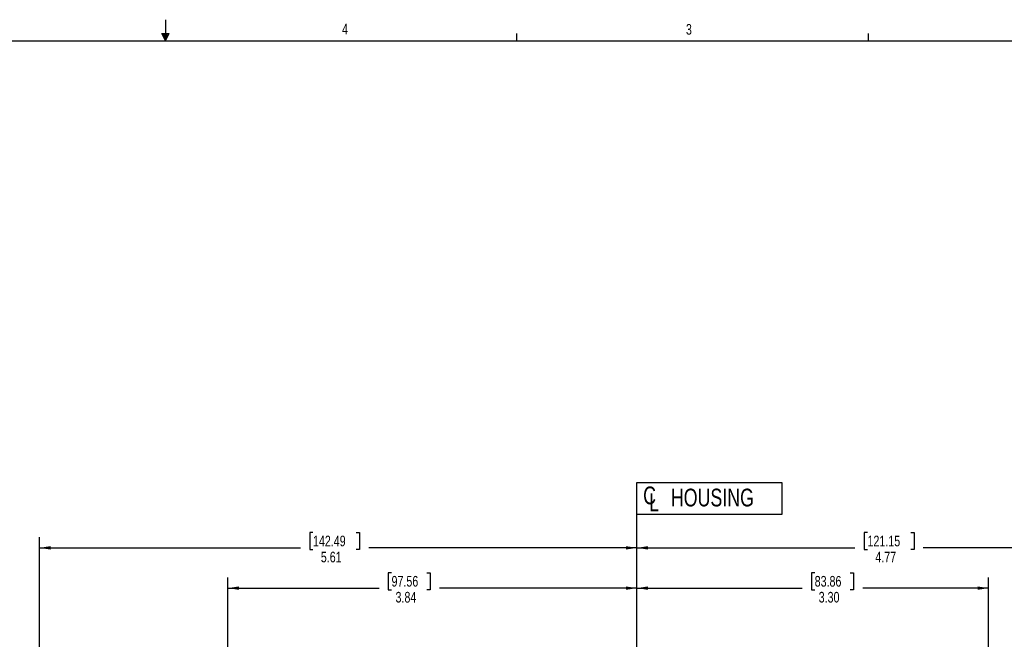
# Model space of a CAD drawing. Header units: inches. Extents: x 0.3 to 34.1, y 0.2 to 21.7.
# Tile 21 of 26: x 15.3 to 26.9, y 14.4 to 21.7. Entities that reach past the tile are written whole.
import ezdxf

# ---------------------------------------------------------------- set-up
doc = ezdxf.new("R2010")
doc.units = ezdxf.units.IN
doc.header["$MEASUREMENT"] = 0
doc.layers.add('SLD-0', color=7, linetype='Continuous', lineweight=25)
doc.styles.add('SLDTEXTSTYLE0', font='TXT', dxfattribs={"width": 0.75})
doc.dimstyles.new('SLDDIMSTYLE0', dxfattribs={"dimtxt": 0.125, "dimasz": 0.13, "dimexe": 0, "dimexo": 0.0625, "dimgap": 0.03125, "dimtad": 0, "dimtih": 1, "dimtoh": 1, "dimlfac": 0.8, "dimrnd": 1e-09, "dimzin": 12, "dimdsep": 46, "dimtxsty": 'SLDTEXTSTYLE0', "dimsah": 1, "dimcen": 0.09, "dimadec": 0, "dimazin": 3, "dimtfac": 1, "dimtofl": 0, "dimtmove": 0, "dimatfit": 3, "dimfxl": 1, "dimfrac": 2, "dimtolj": 1, "dimtzin": 12, "dimarcsym": 0})
doc.dimstyles.new('SLDDIMSTYLE1', dxfattribs={"dimtxt": 0.125, "dimasz": 0.13, "dimexe": 0, "dimexo": 0.0625, "dimgap": 0.03125, "dimtad": 0, "dimtih": 1, "dimtoh": 1, "dimlfac": 0.8, "dimrnd": 1e-09, "dimzin": 4, "dimdsep": 46, "dimtxsty": 'SLDTEXTSTYLE0', "dimsah": 1, "dimcen": 0.09, "dimadec": 0, "dimazin": 1, "dimtfac": 1, "dimtofl": 0, "dimtmove": 0, "dimatfit": 3, "dimfxl": 1, "dimfrac": 2, "dimtolj": 1, "dimtzin": 12, "dimarcsym": 0})

# ---------------------------------------------------------------- blocks, each defined once
blk = doc.blocks.new('_D_6')
at = {"layer": 'SLD-0'}
for p, q in [((19.676, 15.163), (19.638, 15.163)), ((19.638, 15.163), (19.638, 14.965)), ((20.092, 15.163), (20.13, 15.163)), ((20.13, 15.163), (20.13, 14.965)), ((17.755, 13.212), (17.755, 15.108)), ((17.755, 14.983), (19.529, 14.983)), ((19.638, 14.965), (19.676, 14.965)), ((20.13, 14.965), (20.092, 14.965)), ((22.556, 14.983), (20.24, 14.983))]:
    blk.add_line(p, q, dxfattribs=at)
for points in [[(17.755, 14.983), (17.885, 14.963), (17.885, 15.003)], [(22.556, 14.983), (22.426, 15.003), (22.426, 14.963)]]:
    blk.add_solid(points, dxfattribs=at)
at = {"layer": 'SLD-0', "char_height": 0.125, "attachment_point": 1, "style": 'SLDTEXTSTYLE0'}
for s, insert in [('97.56', (19.676, 15.126)), ('3.84', (19.723, 14.939))]:
    blk.add_mtext(s, dxfattribs=dict(at, insert=insert))
blk = doc.blocks.new('_D_7')
at = {"layer": 'SLD-0'}
for p, q in [((18.754, 15.636), (18.716, 15.636)), ((18.716, 15.636), (18.716, 15.437)), ((19.262, 15.636), (19.3, 15.636)), ((19.3, 15.636), (19.3, 15.437)), ((15.544, 13.789), (15.544, 15.581)), ((15.544, 15.456), (18.606, 15.456)), ((18.716, 15.437), (18.754, 15.437)), ((19.3, 15.437), (19.262, 15.437)), ((22.556, 15.456), (19.409, 15.456))]:
    blk.add_line(p, q, dxfattribs=at)
for points in [[(15.544, 15.456), (15.674, 15.436), (15.674, 15.476)], [(22.556, 15.456), (22.426, 15.476), (22.426, 15.436)]]:
    blk.add_solid(points, dxfattribs=at)
at = {"layer": 'SLD-0', "char_height": 0.125, "attachment_point": 1, "style": 'SLDTEXTSTYLE0'}
for s, insert in [('142.49', (18.754, 15.599)), ('5.61', (18.846, 15.411))]:
    blk.add_mtext(s, dxfattribs=dict(at, insert=insert))
blk = doc.blocks.new('_D_8')
at = {"layer": 'SLD-0'}
for p, q in [((24.642, 15.163), (24.604, 15.163)), ((24.604, 15.163), (24.604, 14.965)), ((25.058, 15.163), (25.096, 15.163)), ((25.096, 15.163), (25.096, 14.965)), ((26.683, 14.231), (26.683, 15.108)), ((22.556, 14.983), (24.495, 14.983)), ((24.604, 14.965), (24.642, 14.965)), ((25.096, 14.965), (25.058, 14.965)), ((26.683, 14.983), (25.206, 14.983))]:
    blk.add_line(p, q, dxfattribs=at)
for points in [[(22.556, 14.983), (22.686, 14.963), (22.686, 15.003)], [(26.683, 14.983), (26.553, 15.003), (26.553, 14.963)]]:
    blk.add_solid(points, dxfattribs=at)
at = {"layer": 'SLD-0', "char_height": 0.125, "attachment_point": 1, "style": 'SLDTEXTSTYLE0'}
for s, insert in [('83.86', (24.642, 15.126)), ('3.30', (24.689, 14.939))]:
    blk.add_mtext(s, dxfattribs=dict(at, insert=insert))
blk = doc.blocks.new('_D_9')
at = {"layer": 'SLD-0'}
for p, q in [((25.262, 15.636), (25.223, 15.636)), ((25.223, 15.636), (25.223, 15.437)), ((25.77, 15.636), (25.808, 15.636)), ((25.808, 15.636), (25.808, 15.437)), ((28.518, 11.201), (28.518, 15.581)), ((22.556, 15.456), (25.114, 15.456)), ((25.223, 15.437), (25.262, 15.437)), ((25.808, 15.437), (25.77, 15.437)), ((28.518, 15.456), (25.917, 15.456))]:
    blk.add_line(p, q, dxfattribs=at)
for points in [[(22.556, 15.456), (22.686, 15.436), (22.686, 15.476)], [(28.518, 15.456), (28.388, 15.476), (28.388, 15.436)]]:
    blk.add_solid(points, dxfattribs=at)
at = {"layer": 'SLD-0', "char_height": 0.125, "attachment_point": 1, "style": 'SLDTEXTSTYLE0'}
for s, insert in [('121.15', (25.262, 15.599)), ('4.77', (25.354, 15.411))]:
    blk.add_mtext(s, dxfattribs=dict(at, insert=insert))
blk = doc.blocks.new('SW_SYMBOL_MOD_CL')
at = {"layer": 'SLD-0', "color": 0, "char_height": 30.8, "attachment_point": 5, "style": 'SLDTEXTSTYLE0'}
for s, insert in [('C', (15.7, 23.6)), ('L', (23.6, 11.8))]:
    blk.add_mtext(s, dxfattribs=dict(at, insert=insert))
blk = doc.blocks.new('SW_NOTE_6')
at = {"layer": 'SLD-0', "color": 0}
for p, q in [((-0.042, -0.036), (-0.042, 0.343)), ((-0.042, 0.343), (1.66, 0.343)), ((1.66, 0.343), (1.66, -0.036)), ((1.66, -0.036), (-0.042, -0.036))]:
    blk.add_line(p, q, dxfattribs=at)
at = {"layer": 'SLD-0', "color": 0, "xscale": 0.0067592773, "yscale": 0.0067592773, "zscale": 0.0067592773}
blk.add_blockref('SW_SYMBOL_MOD_CL', (0, 0.029), dxfattribs=at)
at = {"layer": 'SLD-0', "color": 0, "insert": (0.356, 0.269), "char_height": 0.2083, "attachment_point": 1, "style": 'SLDTEXTSTYLE0'}
blk.add_mtext('HOUSING', dxfattribs=at)

msp = doc.modelspace()

# ---------------------------------------------------------------- linework, layer by layer
at = {"layer": 'SLD-0'}
for p, q in [((17.023, 21.658), (17.023, 21.411)), ((16.981, 21.496), (17.067, 21.496)), ((17.023, 21.411), (16.981, 21.496)), ((17.023, 21.411), (16.989, 21.496)), ((17.023, 21.411), (17.009, 21.496)), ((17.023, 21.411), (17.036, 21.496)), ((17.023, 21.411), (17.046, 21.496)), ((17.023, 21.411), (17.067, 21.496)), ((21.148, 21.411), (21.148, 21.495)), ((25.273, 21.411), (25.273, 21.495)), ((0.523, 21.411), (33.523, 21.411)), ((22.556, 2.606), (22.556, 15.983))]:
    msp.add_line(p, q, dxfattribs=at)

# ---------------------------------------------------------------- block references
msp.add_blockref('SW_NOTE_6', (22.598, 15.882), dxfattribs=at)

# ---------------------------------------------------------------- texts
at = {"color": 7, "linetype": 'Continuous', "lineweight": 0, "char_height": 0.125, "attachment_point": 1, "style": 'SLDTEXTSTYLE0'}
for s, insert in [('4', (19.095, 21.61)), ('3', (23.131, 21.607))]:
    msp.add_mtext(s, dxfattribs=dict(at, insert=insert))

# ---------------------------------------------------------------- dimensions: what is measured, and where the dimension line sits
at = {"layer": 'SLD-0'}
for base, p1, p2, dimstyle, picture, middle in [((22.556, 15.456), (15.544, 13.739), (22.556, 15.983), 'SLDDIMSTYLE0', '_D_7', (19.008, 15.456)), ((17.755, 14.983), (22.556, 15.983), (17.755, 13.162), 'SLDDIMSTYLE0', '_D_6', (19.884, 14.983)), ((22.556, 14.983), (26.683, 14.181), (22.556, 15.983), 'SLDDIMSTYLE1', '_D_8', (24.85, 14.983)), ((22.556, 15.456), (28.518, 11.151), (22.556, 15.983), 'SLDDIMSTYLE0', '_D_9', (25.516, 15.456))]:
    dim = msp.add_linear_dim(base=base, p1=p1, p2=p2, dimstyle=dimstyle, dxfattribs=at)
    dim.commit()
    dim.dimension.update_dxf_attribs({"geometry": picture, "text_midpoint": middle, "dimtype": 160})

doc.saveas('drawing.dxf')
